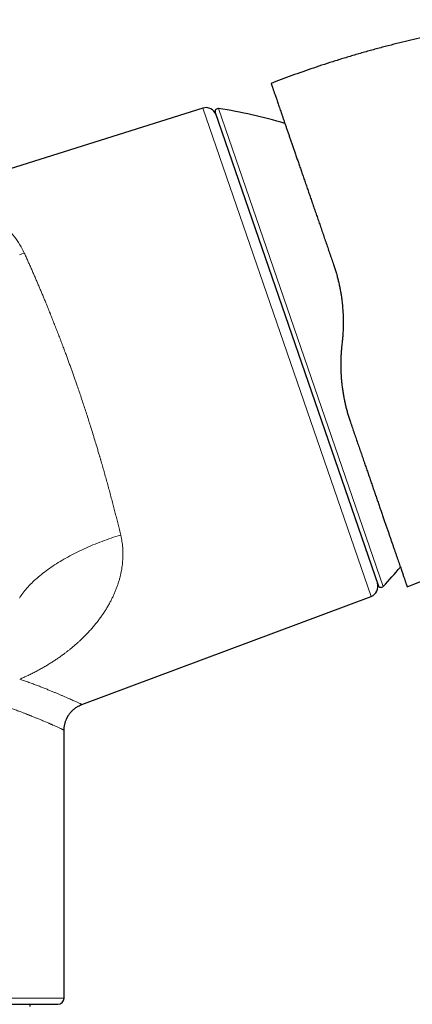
# Model space of a CAD drawing. Header units: millimetres. Extents: x 8 to 1136, y 12 to 650.
# Tile 47 of 49: x 836 to 873, y 555 to 650. Entities that reach past the tile are written whole.
import ezdxf

# ---------------------------------------------------------------- set-up
doc = ezdxf.new("R2010")
doc.units = ezdxf.units.MM

msp = doc.modelspace()

# ---------------------------------------------------------------- linework, layer by layer
at = {"color": 7, "linetype": 'Continuous', "lineweight": 30}
for p, q in [((860.236, 643.82), (859.782, 643.645)), ((853.234, 641.279), (826.512, 632.854)), ((854.414, 640.843), (870.044, 595.449)), ((866.61, 618.933), (866.557, 618.429)), ((873.33, 595.484), (875.81, 596.493)), ((872.844, 595.287), (873.33, 595.484)), ((841.627, 584.001), (869.383, 594.379)), ((839.917, 555.804), (839.917, 581.536)), ((836.667, 555.004), (836.667, 555.204))]:
    msp.add_line(p, q, dxfattribs=at)
at = {"color": 252, "linetype": 'Continuous', "lineweight": 0}
for p, q in [((869.383, 594.379), (853.234, 641.279)), ((854.744, 641.237), (862.645, 618.289)), ((862.645, 618.289), (870.547, 595.342)), ((820.512, 555.804), (839.917, 555.804))]:
    msp.add_line(p, q, dxfattribs=at)
at = {"color": 252, "linetype": 'Continuous', "lineweight": 0, "flags": 128}
for points in [[(835.643, 627.202), (835.869, 627.28), (836.095, 627.36)], [(835.622, 594.214), (835.699, 594.334), (835.78, 594.454), (835.866, 594.575), (835.954, 594.696), (836.047, 594.816), (836.144, 594.937), (836.245, 595.058), (836.349, 595.179), (836.457, 595.299), (836.569, 595.42), (836.685, 595.54), (836.804, 595.66), (836.927, 595.779), (837.053, 595.899), (837.183, 596.018), (837.317, 596.136), (837.454, 596.255), (837.594, 596.372), (837.738, 596.49), (837.885, 596.606), (838.035, 596.722), (838.189, 596.838), (838.345, 596.953), (838.505, 597.067), (838.668, 597.18), (838.834, 597.293), (839.002, 597.405), (839.174, 597.515), (839.349, 597.625), (839.526, 597.734), (839.706, 597.843), (839.888, 597.95), (840.073, 598.056), (840.261, 598.161), (840.451, 598.265), (840.644, 598.367), (840.838, 598.469), (841.035, 598.569), (841.235, 598.668), (841.436, 598.766), (841.64, 598.862), (841.845, 598.958), (842.053, 599.051), (842.262, 599.144), (842.473, 599.235), (842.686, 599.324), (842.9, 599.412), (843.116, 599.498), (843.333, 599.583), (843.552, 599.666), (843.773, 599.748), (843.994, 599.828), (844.217, 599.906), (844.441, 599.983), (844.666, 600.058), (844.892, 600.131), (845.118, 600.202), (845.346, 600.272)]]:
    msp.add_lwpolyline(points, dxfattribs=at)
at = {"color": 7, "linetype": 'Continuous', "lineweight": 30}
for centre, radius, start, end in [((853.534, 640.326), 1, 19, 107.5), ((854.698, 640.94), 0.3, 81.09876, 199), ((847.007, 591.839), 50, 73.62567, 81.09876), ((834.038, 629.505), 50, 316.90124, 319.7332), ((869.033, 595.315), 1, 290.5, 19), ((870.328, 595.547), 0.3, 199, 316.90124), ((839.317, 555.804), 0.6, 270, 0)]:
    msp.add_arc(centre, radius, start, end, dxfattribs=at)
for points, knots in [([(884.408, 649.77), (884.022, 649.723), (883.251, 649.631), (882.097, 649.474), (880.945, 649.305), (879.794, 649.123), (878.646, 648.927), (877.522, 648.722), (876.422, 648.508), (875.347, 648.287), (874.274, 648.054), (873.203, 647.809), (872.114, 647.547), (871.006, 647.267), (869.88, 646.969), (868.758, 646.658), (867.639, 646.334), (866.524, 645.997), (865.434, 645.653), (864.37, 645.304), (863.33, 644.951), (862.294, 644.586), (861.262, 644.21), (860.578, 643.95), (860.236, 643.82)], [0, 0, 0, 0, 0.0466667, 0.0933333, 0.14, 0.1866667, 0.2333334, 0.2800001, 0.3240001, 0.3680002, 0.4120001, 0.4560001, 0.5, 0.5466666, 0.5933331, 0.6399998, 0.6866664, 0.7333331, 0.7799998, 0.8239998, 0.8679999, 0.9119999, 0.956, 1, 1, 1, 1]), ([(859.782, 643.645), (859.782, 643.645), (859.782, 643.645), (859.782, 643.645), (859.782, 643.644), (859.782, 643.643), (859.783, 643.641), (859.784, 643.639), (859.786, 643.633), (859.791, 643.617), (859.802, 643.585), (859.816, 643.544), (859.833, 643.496), (859.852, 643.441), (859.874, 643.378), (859.9, 643.3), (859.932, 643.208), (859.97, 643.098), (860.012, 642.977), (860.058, 642.843), (860.108, 642.698), (860.162, 642.54), (860.221, 642.37), (860.284, 642.187), (860.351, 641.993), (860.422, 641.787), (860.497, 641.569), (860.576, 641.339), (860.659, 641.097), (860.748, 640.839), (860.843, 640.565), (860.943, 640.274), (861.048, 639.971), (861.156, 639.656), (861.269, 639.329), (861.383, 638.996), (861.5, 638.657), (861.618, 638.314), (861.74, 637.961), (861.865, 637.598), (861.994, 637.224), (862.126, 636.84), (862.262, 636.447), (862.402, 636.039), (862.548, 635.616), (862.699, 635.177), (862.853, 634.73), (863.011, 634.273), (863.171, 633.808), (863.332, 633.341), (863.492, 632.875), (863.652, 632.411), (863.815, 631.94), (863.979, 631.463), (864.146, 630.979), (864.315, 630.489), (864.486, 629.993), (864.661, 629.484), (864.841, 628.962), (865.025, 628.428), (865.21, 627.89), (865.397, 627.346), (865.586, 626.798), (865.713, 626.43), (865.777, 626.245)], [0, 0, 0, 0, 0.001245, 0.004024, 0.007439, 0.010854, 0.01427, 0.017686, 0.021089, 0.039811, 0.056506, 0.07316, 0.08803, 0.102904, 0.117862, 0.132913, 0.15077, 0.168569, 0.18632, 0.204033, 0.221715, 0.239378, 0.257176, 0.274936, 0.292668, 0.310382, 0.328089, 0.345796, 0.363516, 0.381353, 0.400014, 0.418639, 0.437239, 0.455827, 0.474413, 0.493011, 0.510687, 0.528361, 0.546044, 0.563746, 0.581476, 0.599246, 0.617064, 0.634829, 0.653409, 0.671984, 0.690564, 0.709161, 0.727786, 0.746451, 0.764176, 0.781891, 0.799605, 0.817328, 0.835069, 0.852838, 0.870643, 0.888418, 0.90701, 0.925589, 0.944168, 0.962755, 0.981362, 1, 1, 1, 1]), ([(865.777, 626.245), (865.82, 626.118), (865.905, 625.864), (866.023, 625.476), (866.133, 625.083), (866.234, 624.685), (866.325, 624.284), (866.407, 623.88), (866.479, 623.475), (866.541, 623.065), (866.588, 622.695), (866.624, 622.364), (866.649, 622.074), (866.67, 621.783), (866.686, 621.49), (866.697, 621.194), (866.703, 620.898), (866.704, 620.561), (866.697, 620.186), (866.679, 619.77), (866.651, 619.352), (866.624, 619.073), (866.61, 618.933)], [0, 0, 0, 0, 0.0554315, 0.1110222, 0.1667875, 0.2227425, 0.278902, 0.3342722, 0.3898677, 0.4457024, 0.5017897, 0.5406044, 0.5795863, 0.6187395, 0.6580683, 0.6975765, 0.7372682, 0.7771474, 0.8322935, 0.8878112, 0.9437102, 1, 1, 1, 1]), ([(866.557, 618.429), (866.545, 618.308), (866.521, 618.069), (866.495, 617.711), (866.477, 617.357), (866.466, 617.006), (866.462, 616.656), (866.466, 616.283), (866.479, 615.888), (866.503, 615.473), (866.536, 615.064), (866.579, 614.655), (866.633, 614.247), (866.696, 613.84), (866.769, 613.436), (866.851, 613.035), (866.942, 612.64), (867.041, 612.252), (867.149, 611.869), (867.264, 611.49), (867.348, 611.242), (867.39, 611.117)], [0, 0, 0, 0, 0.047889, 0.095289, 0.142208, 0.188654, 0.234635, 0.281449, 0.337075, 0.392333, 0.44724, 0.501815, 0.557391, 0.612976, 0.66859, 0.724255, 0.779989, 0.834815, 0.889746, 0.944802, 1, 1, 1, 1]), ([(867.39, 611.117), (867.452, 610.936), (867.577, 610.574), (867.762, 610.037), (867.946, 609.504), (868.128, 608.976), (868.308, 608.451), (868.487, 607.933), (868.658, 607.437), (868.821, 606.963), (868.977, 606.51), (869.132, 606.062), (869.284, 605.621), (869.433, 605.186), (869.585, 604.746), (869.738, 604.302), (869.892, 603.856), (870.042, 603.419), (870.19, 602.991), (870.334, 602.572), (870.475, 602.162), (870.61, 601.771), (870.738, 601.4), (870.859, 601.049), (870.977, 600.706), (871.092, 600.373), (871.204, 600.048), (871.315, 599.724), (871.427, 599.401), (871.537, 599.082), (871.643, 598.774), (871.745, 598.478), (871.842, 598.194), (871.936, 597.922), (872.024, 597.668), (872.105, 597.433), (872.18, 597.216), (872.251, 597.009), (872.318, 596.814), (872.381, 596.63), (872.44, 596.459), (872.494, 596.302), (872.544, 596.158), (872.59, 596.024), (872.632, 595.902), (872.671, 595.79), (872.705, 595.689), (872.737, 595.599), (872.765, 595.518), (872.789, 595.447), (872.809, 595.389), (872.825, 595.343), (872.836, 595.311), (872.843, 595.29), (872.844, 595.288), (872.844, 595.287)], [0, 0, 0, 0, 0.019936, 0.03991, 0.059935, 0.080023, 0.100186, 0.120438, 0.140562, 0.15894, 0.177313, 0.195691, 0.214083, 0.232496, 0.250942, 0.270882, 0.290793, 0.310685, 0.33057, 0.350459, 0.370364, 0.390405, 0.408792, 0.427165, 0.445531, 0.463901, 0.482282, 0.500685, 0.520655, 0.540593, 0.560508, 0.580414, 0.60032, 0.620239, 0.64029, 0.658678, 0.677042, 0.695392, 0.713737, 0.732086, 0.750448, 0.76803, 0.785555, 0.803029, 0.820461, 0.83786, 0.855233, 0.872588, 0.890253, 0.908725, 0.927111, 0.94542, 0.963664, 0.981854, 1, 1, 1, 1]), ([(839.917, 581.536), (839.918, 581.587), (839.919, 581.693), (839.934, 581.849), (839.957, 582.003), (839.987, 582.146), (840.022, 582.277), (840.059, 582.393), (840.096, 582.493), (840.132, 582.578), (840.166, 582.655), (840.2, 582.724), (840.232, 582.784), (840.263, 582.842), (840.3, 582.904), (840.345, 582.976), (840.401, 583.059), (840.467, 583.148), (840.545, 583.243), (840.634, 583.343), (840.736, 583.445), (840.851, 583.549), (840.98, 583.651), (841.123, 583.75), (841.28, 583.844), (841.449, 583.93), (841.569, 583.978), (841.63, 584.002)], [0, 0, 0, 0, 0.047879, 0.09904, 0.147598, 0.193344, 0.2361, 0.275718, 0.307091, 0.336012, 0.362434, 0.386323, 0.407649, 0.426819, 0.447701, 0.4754, 0.506685, 0.541535, 0.579912, 0.621754, 0.666974, 0.715454, 0.767039, 0.821538, 0.878719, 0.93831, 1, 1, 1, 1]), ([(820.501, 555.204), (820.683, 555.204), (821.046, 555.204), (821.589, 555.204), (822.131, 555.204), (822.604, 555.204), (823.009, 555.204), (823.347, 555.204), (823.686, 555.204), (824.03, 555.204), (824.437, 555.204), (824.904, 555.204), (825.424, 555.204), (825.939, 555.204), (826.45, 555.204), (826.957, 555.204), (827.387, 555.204), (827.741, 555.204), (828.021, 555.204), (828.299, 555.204), (828.575, 555.204), (828.849, 555.204), (829.12, 555.204), (829.464, 555.204), (829.877, 555.204), (830.356, 555.204), (830.807, 555.204), (831.23, 555.204), (831.625, 555.204), (832.012, 555.204), (832.391, 555.204), (832.762, 555.204), (833.125, 555.204), (833.48, 555.204), (833.844, 555.204), (834.213, 555.204), (834.587, 555.204), (834.947, 555.204), (835.295, 555.204), (835.631, 555.204), (835.953, 555.204), (836.238, 555.204), (836.49, 555.204), (836.71, 555.204), (836.922, 555.204), (837.125, 555.204), (837.34, 555.204), (837.562, 555.204), (837.79, 555.204), (837.973, 555.204), (838.118, 555.204), (838.23, 555.204), (838.337, 555.204), (838.438, 555.204), (838.534, 555.204), (838.624, 555.204), (838.712, 555.204), (838.797, 555.204), (838.877, 555.204), (838.951, 555.204), (839.017, 555.204), (839.084, 555.204), (839.151, 555.204), (839.211, 555.204), (839.259, 555.204), (839.292, 555.204), (839.313, 555.204), (839.316, 555.204), (839.317, 555.204)], [0, 0, 0, 0, 0.018327, 0.03662, 0.054895, 0.073166, 0.084656, 0.096154, 0.107663, 0.119337, 0.131538, 0.149663, 0.167763, 0.185854, 0.203948, 0.222062, 0.240209, 0.250523, 0.260823, 0.271111, 0.28139, 0.291663, 0.301932, 0.312199, 0.331029, 0.34988, 0.368769, 0.385214, 0.401626, 0.418016, 0.434394, 0.45077, 0.467156, 0.483563, 0.5, 0.518791, 0.537541, 0.556266, 0.574981, 0.593703, 0.612447, 0.63123, 0.645665, 0.660075, 0.674465, 0.688845, 0.70322, 0.722049, 0.740901, 0.759789, 0.770886, 0.781967, 0.793036, 0.804096, 0.81515, 0.826201, 0.837254, 0.849416, 0.861588, 0.873773, 0.885829, 0.897352, 0.914471, 0.93157, 0.948661, 0.965754, 0.982863, 1, 1, 1, 1])]:
    msp.add_open_spline(points, degree=3, knots=knots, dxfattribs=at)
at = {"color": 252, "linetype": 'Continuous', "lineweight": 0}
for points, knots in [([(836.095, 627.36), (835.959, 627.632), (835.678, 628.193), (835.142, 628.95), (834.513, 629.665), (833.926, 630.196), (833.424, 630.584), (833.035, 630.856), (832.625, 631.115), (832.193, 631.36), (831.741, 631.589), (831.269, 631.801), (830.82, 631.974), (830.406, 632.117), (830.037, 632.236), (829.675, 632.342), (829.305, 632.439), (828.937, 632.524), (828.584, 632.597), (828.177, 632.671), (827.701, 632.742), (827.219, 632.801), (826.871, 632.834), (826.653, 632.848), (826.545, 632.853), (826.499, 632.854), (826.511, 632.854), (826.512, 632.854)], [0, 0, 0, 0, 0.0560358, 0.1153306, 0.1782103, 0.24495, 0.277222, 0.3107651, 0.3455944, 0.3817235, 0.4191648, 0.4579297, 0.4980284, 0.5288291, 0.5595947, 0.5903253, 0.6210211, 0.6551083, 0.6875732, 0.7175268, 0.7708576, 0.8312815, 0.8872378, 0.9268739, 0.9643343, 0.9998422, 1, 1, 1, 1]), ([(836.095, 627.36), (836.151, 627.237), (836.261, 626.993), (836.429, 626.621), (836.595, 626.248), (836.76, 625.874), (836.923, 625.502), (837.084, 625.132), (837.242, 624.765), (837.399, 624.398), (837.554, 624.033), (837.707, 623.67), (837.859, 623.308), (838.008, 622.948), (838.149, 622.605), (838.283, 622.279), (838.404, 621.982), (838.487, 621.776), (838.533, 621.662), (838.547, 621.627), (838.562, 621.592), (838.576, 621.557), (838.59, 621.522), (838.664, 621.338), (838.797, 621.004), (838.989, 620.518), (839.179, 620.032), (839.367, 619.546), (839.554, 619.059), (839.738, 618.574), (839.92, 618.089), (840.087, 617.639), (840.24, 617.226), (840.378, 616.848), (840.514, 616.471), (840.649, 616.096), (840.782, 615.722), (840.913, 615.35), (841.043, 614.979), (841.192, 614.548), (841.362, 614.052), (841.552, 613.489), (841.741, 612.922), (841.929, 612.349), (842.116, 611.772), (842.302, 611.19), (842.488, 610.599), (842.675, 609.999), (842.862, 609.391), (843.025, 608.849), (843.167, 608.375), (843.258, 608.069), (843.318, 607.862), (843.35, 607.756), (843.381, 607.649), (843.412, 607.542), (843.443, 607.436), (843.517, 607.18), (843.634, 606.775), (843.792, 606.22), (843.948, 605.661), (844.103, 605.1), (844.257, 604.536), (844.409, 603.97), (844.555, 603.418), (844.695, 602.881), (844.83, 602.358), (844.962, 601.836), (845.092, 601.313), (845.221, 600.79), (845.304, 600.445), (845.346, 600.272)], [0, 0, 0, 0, 0.017742, 0.035216, 0.052421, 0.069359, 0.086029, 0.10214, 0.117993, 0.133588, 0.148925, 0.164004, 0.178825, 0.193387, 0.207692, 0.220068, 0.232243, 0.242793, 0.244163, 0.24553, 0.246895, 0.248257, 0.249616, 0.250973, 0.269627, 0.288105, 0.306406, 0.324531, 0.34248, 0.360253, 0.37785, 0.395273, 0.408838, 0.422296, 0.435646, 0.448888, 0.462023, 0.47505, 0.487969, 0.500781, 0.520054, 0.53944, 0.558937, 0.578546, 0.598268, 0.618103, 0.638052, 0.65865, 0.679369, 0.700208, 0.714029, 0.727902, 0.731544, 0.73519, 0.73884, 0.742493, 0.74615, 0.74981, 0.768734, 0.787847, 0.807149, 0.82664, 0.846322, 0.866193, 0.886254, 0.90481, 0.923527, 0.942405, 0.961442, 0.980641, 1, 1, 1, 1]), ([(845.346, 600.272), (845.369, 600.171), (845.415, 599.969), (845.468, 599.664), (845.51, 599.355), (845.535, 599.103), (845.548, 598.905), (845.555, 598.765), (845.559, 598.623), (845.562, 598.481), (845.561, 598.339), (845.558, 598.196), (845.551, 598.002), (845.536, 597.755), (845.507, 597.458), (845.468, 597.16), (845.426, 596.909), (845.386, 596.705), (845.353, 596.548), (845.318, 596.391), (845.279, 596.234), (845.237, 596.077), (845.177, 595.863), (845.094, 595.595), (844.983, 595.273), (844.86, 594.953), (844.726, 594.634), (844.581, 594.317), (844.426, 594.004), (844.257, 593.686), (844.073, 593.364), (843.873, 593.037), (843.661, 592.712), (843.437, 592.392), (843.198, 592.069), (842.945, 591.745), (842.676, 591.422), (842.398, 591.106), (842.111, 590.796), (841.812, 590.492), (841.537, 590.225), (841.287, 589.993), (841.068, 589.797), (840.846, 589.604), (840.62, 589.415), (840.391, 589.23), (840.159, 589.048), (839.899, 588.851), (839.61, 588.64), (839.292, 588.417), (838.97, 588.201), (838.643, 587.991), (838.313, 587.787), (837.976, 587.588), (837.62, 587.386), (837.243, 587.182), (836.851, 586.98), (836.455, 586.787), (836.056, 586.602), (835.787, 586.485), (835.653, 586.427)], [0, 0, 0, 0, 0.017102, 0.034318, 0.051669, 0.069174, 0.07709, 0.085042, 0.093034, 0.101065, 0.109139, 0.117257, 0.12542, 0.142374, 0.159464, 0.176705, 0.194109, 0.203296, 0.212532, 0.221821, 0.231163, 0.24056, 0.250014, 0.269564, 0.289232, 0.309032, 0.328975, 0.349076, 0.369346, 0.389288, 0.411129, 0.433062, 0.455101, 0.47726, 0.499553, 0.523151, 0.546642, 0.570039, 0.59336, 0.61662, 0.64021, 0.656147, 0.672003, 0.687782, 0.70349, 0.719134, 0.734719, 0.750252, 0.770609, 0.790798, 0.810835, 0.830732, 0.850507, 0.870175, 0.890337, 0.912557, 0.934607, 0.956513, 0.978302, 1, 1, 1, 1]), ([(835.653, 586.427), (835.803, 586.376), (836.103, 586.274), (836.533, 586.122), (836.95, 585.971), (837.35, 585.821), (837.735, 585.674), (838.105, 585.529), (838.448, 585.39), (838.767, 585.259), (839.064, 585.136), (839.345, 585.017), (839.611, 584.903), (839.861, 584.795), (840.105, 584.689), (840.34, 584.586), (840.563, 584.487), (840.765, 584.396), (840.946, 584.315), (841.106, 584.242), (841.245, 584.178), (841.363, 584.124), (841.459, 584.08), (841.534, 584.045), (841.588, 584.02), (841.621, 584.004), (841.625, 584.002), (841.627, 584.001)], [0, 0, 0, 0, 0.04075, 0.081402, 0.121981, 0.162512, 0.203018, 0.243548, 0.284196, 0.321581, 0.359102, 0.396584, 0.433924, 0.471141, 0.508254, 0.549844, 0.591235, 0.632455, 0.67353, 0.714488, 0.755357, 0.796164, 0.836939, 0.877708, 0.918501, 0.959346, 1, 1, 1, 1]), ([(834.249, 583.82), (834.333, 583.792), (834.498, 583.737), (834.733, 583.657), (834.953, 583.581), (835.159, 583.508), (835.35, 583.44), (835.527, 583.375), (835.691, 583.315), (835.843, 583.258), (835.982, 583.205), (836.11, 583.156), (836.226, 583.111), (836.331, 583.07), (836.425, 583.033), (836.509, 583), (836.583, 582.971), (836.635, 582.95), (836.668, 582.937), (836.686, 582.93), (836.704, 582.922), (836.722, 582.915), (836.74, 582.908), (836.758, 582.901), (836.803, 582.883), (836.898, 582.845), (837.034, 582.79), (837.184, 582.73), (837.358, 582.658), (837.557, 582.576), (837.769, 582.487), (837.96, 582.406), (838.132, 582.333), (838.293, 582.263), (838.414, 582.21), (838.502, 582.172), (838.56, 582.147), (838.617, 582.122), (838.672, 582.098), (838.726, 582.075), (838.779, 582.051), (838.83, 582.029), (838.916, 581.991), (839.032, 581.94), (839.178, 581.875), (839.318, 581.812), (839.45, 581.753), (839.563, 581.701), (839.66, 581.656), (839.741, 581.619), (839.806, 581.589), (839.856, 581.565), (839.891, 581.548), (839.913, 581.538), (839.916, 581.537), (839.917, 581.536)], [0, 0, 0, 0, 0.023888, 0.046693, 0.068414, 0.089051, 0.108604, 0.127073, 0.144459, 0.160761, 0.175979, 0.190113, 0.203163, 0.21513, 0.226013, 0.235812, 0.244527, 0.252159, 0.254339, 0.256517, 0.258691, 0.260862, 0.26303, 0.265195, 0.267356, 0.279188, 0.300077, 0.318469, 0.336618, 0.368419, 0.399445, 0.426493, 0.452924, 0.47874, 0.503941, 0.514191, 0.524418, 0.534623, 0.544806, 0.554967, 0.565106, 0.575223, 0.585318, 0.616904, 0.648277, 0.685354, 0.722139, 0.758638, 0.793918, 0.828936, 0.863698, 0.898207, 0.93247, 0.966492, 1, 1, 1, 1])]:
    msp.add_open_spline(points, degree=3, knots=knots, dxfattribs=at)

doc.saveas('drawing.dxf')
